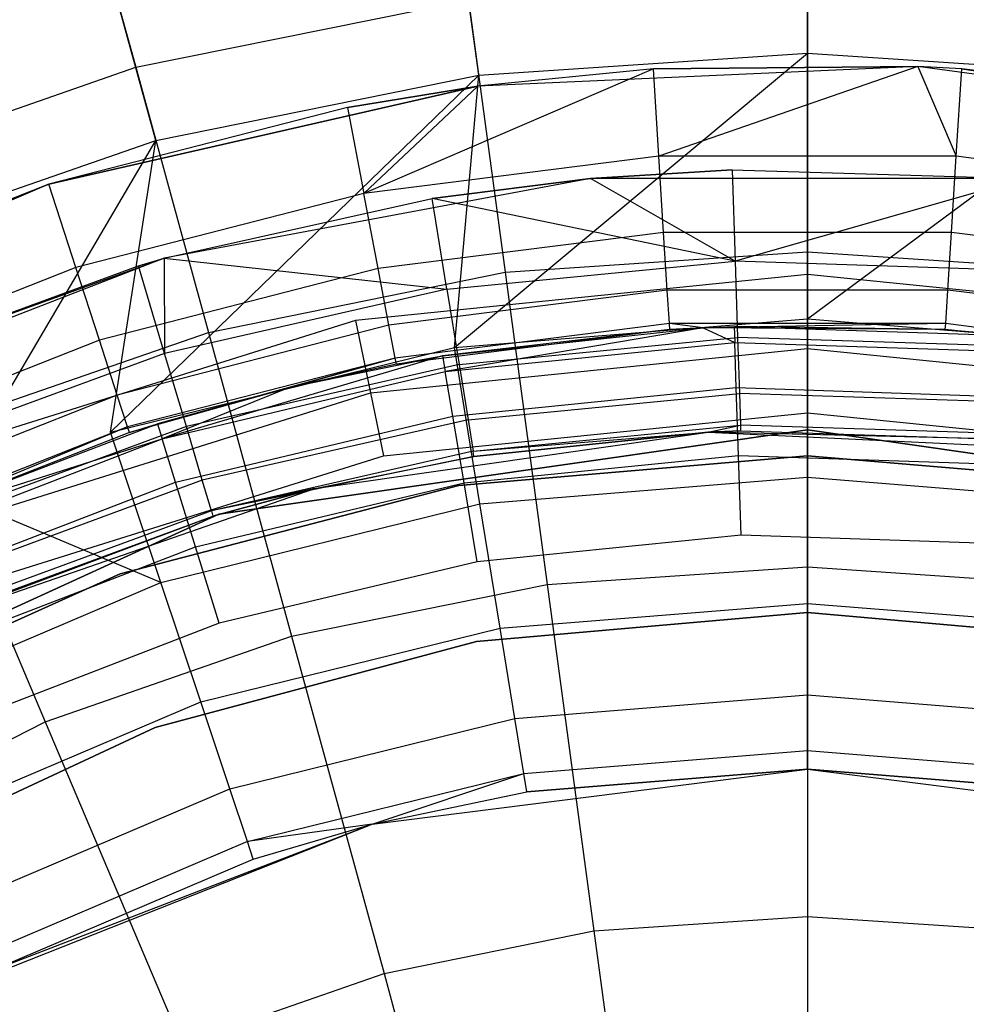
# Model space of a CAD drawing. Extents: x 5.4 to 34.8, y -14.7 to 14.7.
# Tile 156 of 251: x 19.368 to 20.274, y 1.45 to 2.392. Entities that reach past the tile are written whole.
import ezdxf

# ---------------------------------------------------------------- set-up
doc = ezdxf.new("R2010")
doc.units = 0
doc.header["$LTSCALE"] = 2.54
doc.layers.get('0').update_dxf_attribs({"color": 13, "linetype": 'CONTINUOUS'})

# ---------------------------------------------------------------- blocks, each defined once
blk = doc.blocks.new('BOHO_S_PM_7777_STL')
at = {"color": 0}
for p, q in [((20.12193, 2.36059, 18.92736), (20.12193, 2.57705, 18.53365)), ((20.12193, 2.36059, 18.92736), (20.12193, 2.57705, 18.53365)), ((19.42109, 2.5585, 15.27371), (19.47906, 2.34688, 14.94092)), ((19.42109, 2.5585, 15.27371), (19.47906, 2.34688, 14.94092)), ((19.8073, 2.33952, 18.92736), (19.77845, 2.55406, 18.53365)), ((19.8073, 2.33952, 18.92736), (19.77845, 2.55406, 18.53365)), ((19.49828, 2.27671, 18.92736), (19.44109, 2.48549, 18.53365)), ((19.49828, 2.27671, 18.92736), (19.44109, 2.48549, 18.53365)), ((20.12193, 2.43333, 14.94092), (20.12193, 2.1703, 14.64142)), ((20.12193, 2.43333, 14.94092), (20.12193, 2.1703, 14.64142)), ((19.47906, 2.34688, 14.94092), (19.7976, 2.41162, 14.94092)), ((19.47906, 2.34688, 14.94092), (19.7976, 2.41162, 14.94092)), ((19.7976, 2.41162, 14.94092), (19.83266, 2.15093, 14.64142)), ((19.7976, 2.41162, 14.94092), (19.83266, 2.15093, 14.64142)), ((19.7841, 2.07875, 19.29758), (20.12193, 2.36059, 18.92736)), ((19.7841, 2.07875, 19.29758), (20.12193, 2.36059, 18.92736)), ((19.8073, 2.33952, 18.92736), (20.12193, 2.36059, 18.92736)), ((19.8073, 2.33952, 18.92736), (20.12193, 2.36059, 18.92736)), ((20.12193, 2.36059, 18.92736), (20.43657, 2.33952, 18.92736)), ((20.12193, 2.10602, 19.29758), (20.12193, 2.36059, 18.92736)), ((20.12193, 2.10602, 19.29758), (20.12193, 2.36059, 18.92736)), ((20.12193, 2.36059, 18.92736), (20.43657, 2.33952, 18.92736)), ((19.17199, 2.24025, 14.94092), (19.47906, 2.34688, 14.94092)), ((19.17199, 2.24025, 14.94092), (19.47906, 2.34688, 14.94092)), ((19.47906, 2.34688, 14.94092), (19.54855, 2.09318, 14.64142)), ((19.47906, 2.34688, 14.94092), (19.54855, 2.09318, 14.64142)), ((20.22737, 2.34763, 21.65593), (19.80648, 2.32873, 21.65593)), ((20.22737, 2.34763, 21.65593), (19.80648, 2.32873, 21.65593)), ((20.22737, 2.34763, 21.75593), (19.97438, 2.34536, 21.75593)), ((19.97438, 2.34536, 21.75593), (20.22737, 2.34763, 21.65593)), ((20.22737, 2.34763, 21.75593), (19.97438, 2.34536, 21.75593)), ((19.97438, 2.34536, 21.75593), (20.22737, 2.34763, 21.65593)), ((20.22737, 2.34763, 21.75593), (19.97964, 2.26177, 21.77711)), ((20.22737, 2.34763, 21.75593), (19.97964, 2.26177, 21.77711)), ((20.26949, 2.34536, 21.75593), (20.22737, 2.34763, 21.75593)), ((20.22737, 2.34763, 21.75593), (20.26423, 2.26177, 21.77711)), ((20.22737, 2.34763, 21.75593), (20.26423, 2.26177, 21.77711)), ((20.22737, 2.34763, 21.75593), (20.22737, 2.34763, 21.65593)), ((20.22737, 2.34763, 21.75593), (20.22737, 2.34763, 21.65593)), ((20.26949, 2.34536, 21.75593), (20.22737, 2.34763, 21.75593)), ((20.26949, 2.34536, 21.75593), (20.22737, 2.34763, 21.65593)), ((20.26949, 2.34536, 21.75593), (20.22737, 2.34763, 21.65593)), ((20.64486, 2.29108, 21.65593), (20.22737, 2.34763, 21.65593)), ((20.64486, 2.29108, 21.65593), (20.22737, 2.34763, 21.65593)), ((19.45502, 1.99764, 19.29758), (19.8073, 2.33952, 18.92736)), ((19.45502, 1.99764, 19.29758), (19.8073, 2.33952, 18.92736)), ((19.49828, 2.27671, 18.92736), (19.8073, 2.33952, 18.92736)), ((19.49828, 2.27671, 18.92736), (19.8073, 2.33952, 18.92736)), ((19.97438, 2.34536, 21.75593), (19.69728, 2.2261, 21.77711)), ((19.97438, 2.34536, 21.75593), (19.69728, 2.2261, 21.77711)), ((19.7841, 2.07875, 19.29758), (19.8073, 2.33952, 18.92736)), ((19.7841, 2.07875, 19.29758), (19.8073, 2.33952, 18.92736)), ((19.97438, 2.34536, 21.75593), (19.80648, 2.32873, 21.75593)), ((19.97438, 2.34536, 21.75593), (19.80648, 2.32873, 21.75593)), ((19.97438, 2.34536, 21.75593), (19.80648, 2.32873, 21.65593)), ((19.97438, 2.34536, 21.75593), (19.80648, 2.32873, 21.65593)), ((19.97964, 2.26177, 21.77711), (19.97438, 2.34536, 21.75593)), ((19.97964, 2.26177, 21.77711), (19.97438, 2.34536, 21.75593)), ((20.12193, 2.10602, 19.29758), (20.43657, 2.33952, 18.92736)), ((20.12193, 2.10602, 19.29758), (20.43657, 2.33952, 18.92736)), ((20.26423, 2.26177, 21.77711), (20.26949, 2.34536, 21.75593)), ((20.26423, 2.26177, 21.77711), (20.26949, 2.34536, 21.75593)), ((20.56228, 2.30837, 21.75593), (20.26949, 2.34536, 21.75593)), ((20.26949, 2.34536, 21.75593), (20.64486, 2.29108, 21.65593)), ((20.26949, 2.34536, 21.75593), (20.64486, 2.29108, 21.65593)), ((20.56228, 2.30837, 21.75593), (20.26949, 2.34536, 21.75593)), ((19.39574, 2.23498, 21.75593), (19.80648, 2.32873, 21.65593)), ((19.80648, 2.32873, 21.65593), (19.39574, 2.23498, 21.65593)), ((19.39574, 2.23498, 21.75593), (19.80648, 2.32873, 21.65593)), ((19.80648, 2.32873, 21.65593), (19.39574, 2.23498, 21.65593)), ((19.80648, 2.32873, 21.75593), (19.68159, 2.30837, 21.75593)), ((19.68159, 2.30837, 21.75593), (19.80648, 2.32873, 21.65593)), ((19.80648, 2.32873, 21.75593), (19.68159, 2.30837, 21.75593)), ((19.68159, 2.30837, 21.75593), (19.80648, 2.32873, 21.65593)), ((19.69728, 2.2261, 21.77711), (19.80648, 2.32873, 21.75593)), ((19.69728, 2.2261, 21.77711), (19.80648, 2.32873, 21.75593)), ((19.80648, 2.32873, 21.75593), (19.80648, 2.32873, 21.65593)), ((19.80648, 2.32873, 21.75593), (19.80648, 2.32873, 21.65593)), ((19.68159, 2.30837, 21.75593), (19.39574, 2.23498, 21.75593)), ((19.68159, 2.30837, 21.75593), (19.39574, 2.23498, 21.75593)), ((19.68159, 2.30837, 21.75593), (19.69728, 2.2261, 21.77711)), ((19.68159, 2.30837, 21.75593), (19.69728, 2.2261, 21.77711)), ((19.20039, 2.17327, 18.92736), (19.49828, 2.27671, 18.92736)), ((19.20039, 2.17327, 18.92736), (19.49828, 2.27671, 18.92736)), ((19.29977, 1.93891, 19.29758), (19.49828, 2.27671, 18.92736)), ((19.29977, 1.93891, 19.29758), (19.49828, 2.27671, 18.92736)), ((19.45502, 1.99764, 19.29758), (19.49828, 2.27671, 18.92736)), ((19.45502, 1.99764, 19.29758), (19.49828, 2.27671, 18.92736)), ((19.97964, 2.26177, 21.77711), (19.69728, 2.2261, 21.77711)), ((19.97964, 2.26177, 21.77711), (19.69728, 2.2261, 21.77711)), ((19.98423, 2.18881, 21.82314), (19.97964, 2.26177, 21.77711)), ((20.26423, 2.26177, 21.77711), (19.97964, 2.26177, 21.77711)), ((19.98423, 2.18881, 21.82314), (19.97964, 2.26177, 21.77711)), ((20.26423, 2.26177, 21.77711), (19.97964, 2.26177, 21.77711)), ((20.25964, 2.18881, 21.82314), (20.26423, 2.26177, 21.77711)), ((20.25964, 2.18881, 21.82314), (20.26423, 2.26177, 21.77711)), ((20.54659, 2.2261, 21.77711), (20.26423, 2.26177, 21.77711)), ((20.54659, 2.2261, 21.77711), (20.26423, 2.26177, 21.77711)), ((19.91433, 2.2404, 21.67617), (20.04982, 2.24884, 21.67617)), ((20.04982, 2.24884, 21.67617), (19.91433, 2.2404, 21.65593)), ((20.04982, 2.24884, 21.67617), (19.91433, 2.2404, 21.65593)), ((19.91433, 2.2404, 21.67617), (20.04982, 2.24884, 21.67617)), ((20.04982, 2.24884, 21.67617), (20.05262, 2.16129, 21.72064)), ((20.04982, 2.24884, 21.67617), (20.32954, 2.2404, 21.67617)), ((20.04982, 2.24884, 21.67617), (20.05262, 2.16129, 21.72064)), ((20.04982, 2.24884, 21.67617), (20.32954, 2.2404, 21.67617)), ((20.04982, 2.24884, 21.67617), (20.32954, 2.2404, 21.65593)), ((20.04982, 2.24884, 21.67617), (20.32954, 2.2404, 21.65593)), ((19.39574, 2.23498, 21.65593), (19.00834, 2.0694, 21.65593)), ((19.39574, 2.23498, 21.65593), (19.00834, 2.0694, 21.65593)), ((19.39574, 2.23498, 21.75593), (19.12135, 2.12634, 21.75593)), ((19.12135, 2.12634, 21.75593), (19.39574, 2.23498, 21.65593)), ((19.12135, 2.12634, 21.75593), (19.39574, 2.23498, 21.65593)), ((19.39574, 2.23498, 21.75593), (19.12135, 2.12634, 21.75593)), ((19.42163, 2.15533, 21.77711), (19.39574, 2.23498, 21.75593)), ((19.42163, 2.15533, 21.77711), (19.39574, 2.23498, 21.75593)), ((19.39574, 2.23498, 21.75593), (19.39574, 2.23498, 21.65593)), ((19.39574, 2.23498, 21.75593), (19.39574, 2.23498, 21.65593)), ((19.91433, 2.2404, 21.65593), (19.50619, 2.16411, 21.65593)), ((19.91433, 2.2404, 21.65593), (19.50619, 2.16411, 21.65593)), ((19.76283, 2.22116, 21.67617), (19.91433, 2.2404, 21.67617)), ((19.91433, 2.2404, 21.65593), (19.76283, 2.22116, 21.67617)), ((19.91433, 2.2404, 21.65593), (19.76283, 2.22116, 21.67617)), ((19.76283, 2.22116, 21.67617), (19.91433, 2.2404, 21.67617)), ((20.32954, 2.2404, 21.65593), (19.91433, 2.2404, 21.65593)), ((20.05262, 2.16129, 21.72064), (19.91433, 2.2404, 21.67617)), ((20.05262, 2.16129, 21.72064), (19.91433, 2.2404, 21.67617)), ((20.32954, 2.2404, 21.65593), (19.91433, 2.2404, 21.65593)), ((19.91433, 2.2404, 21.65593), (19.91433, 2.2404, 21.67617)), ((19.91433, 2.2404, 21.65593), (19.91433, 2.2404, 21.67617)), ((20.32954, 2.2404, 21.67617), (20.05262, 2.16129, 21.72064)), ((20.32954, 2.2404, 21.67617), (20.05262, 2.16129, 21.72064)), ((19.69728, 2.2261, 21.77711), (19.42163, 2.15533, 21.77711)), ((19.69728, 2.2261, 21.77711), (19.42163, 2.15533, 21.77711)), ((19.71098, 2.15429, 21.82314), (19.69728, 2.2261, 21.77711)), ((19.71098, 2.15429, 21.82314), (19.69728, 2.2261, 21.77711)), ((19.50619, 2.16411, 21.67617), (19.76283, 2.22116, 21.67617)), ((19.50619, 2.16411, 21.65593), (19.76283, 2.22116, 21.67617)), ((19.50619, 2.16411, 21.67617), (19.76283, 2.22116, 21.67617)), ((19.50619, 2.16411, 21.65593), (19.76283, 2.22116, 21.67617)), ((20.05262, 2.16129, 21.72064), (19.76283, 2.22116, 21.67617)), ((19.77681, 2.13468, 21.72064), (19.76283, 2.22116, 21.67617)), ((20.05262, 2.16129, 21.72064), (19.76283, 2.22116, 21.67617)), ((19.77681, 2.13468, 21.72064), (19.76283, 2.22116, 21.67617)), ((19.98423, 2.18881, 21.82314), (19.71098, 2.15429, 21.82314)), ((19.98423, 2.18881, 21.82314), (19.71098, 2.15429, 21.82314)), ((19.9877, 2.13361, 21.88951), (19.98423, 2.18881, 21.82314)), ((20.25964, 2.18881, 21.82314), (19.98423, 2.18881, 21.82314)), ((19.9877, 2.13361, 21.88951), (19.98423, 2.18881, 21.82314)), ((20.25964, 2.18881, 21.82314), (19.98423, 2.18881, 21.82314)), ((20.25617, 2.13361, 21.88951), (20.25964, 2.18881, 21.82314)), ((20.25617, 2.13361, 21.88951), (20.25964, 2.18881, 21.82314)), ((20.53289, 2.15429, 21.82314), (20.25964, 2.18881, 21.82314)), ((20.53289, 2.15429, 21.82314), (20.25964, 2.18881, 21.82314)), ((19.83266, 2.15093, 14.64142), (20.12193, 2.1703, 14.64142)), ((19.83266, 2.15093, 14.64142), (20.12193, 2.1703, 14.64142)), ((20.12193, 2.1703, 14.64142), (20.12193, 1.86862, 14.38088)), ((20.12193, 2.1703, 14.64142), (20.41121, 2.15093, 14.64142)), ((20.12193, 2.1703, 14.64142), (20.12193, 1.86862, 14.38088)), ((20.12193, 2.1703, 14.64142), (20.41121, 2.15093, 14.64142)), ((19.50619, 2.16411, 21.65593), (19.11902, 2.01412, 21.65593)), ((19.50619, 2.16411, 21.65593), (19.11902, 2.01412, 21.65593)), ((19.21117, 2.05743, 21.67617), (19.50619, 2.16411, 21.65593)), ((19.21117, 2.05743, 21.67617), (19.50619, 2.16411, 21.65593)), ((19.48175, 2.157, 21.67617), (19.50619, 2.16411, 21.67617)), ((19.48175, 2.157, 21.67617), (19.50619, 2.16411, 21.67617)), ((19.48175, 2.157, 21.67617), (19.50619, 2.16411, 21.65593)), ((19.48175, 2.157, 21.67617), (19.50619, 2.16411, 21.65593)), ((19.50619, 2.16411, 21.67617), (19.50667, 2.07302, 21.72064)), ((19.50619, 2.16411, 21.67617), (19.50667, 2.07302, 21.72064)), ((19.50619, 2.16411, 21.67617), (19.77681, 2.13468, 21.72064)), ((19.50619, 2.16411, 21.67617), (19.77681, 2.13468, 21.72064)), ((19.50619, 2.16411, 21.67617), (19.50619, 2.16411, 21.65593)), ((19.50619, 2.16411, 21.67617), (19.50619, 2.16411, 21.65593)), ((19.77681, 2.13468, 21.72064), (20.05262, 2.16129, 21.72064)), ((19.77681, 2.13468, 21.72064), (20.05262, 2.16129, 21.72064)), ((20.05262, 2.16129, 21.72064), (20.05497, 2.08823, 21.78628)), ((20.32957, 2.15241, 21.72064), (20.05262, 2.16129, 21.72064)), ((20.32957, 2.15241, 21.72064), (20.05262, 2.16129, 21.72064)), ((20.05262, 2.16129, 21.72064), (20.05497, 2.08823, 21.78628)), ((19.42163, 2.15533, 21.77711), (19.15701, 2.05056, 21.77711)), ((19.42163, 2.15533, 21.77711), (19.15701, 2.05056, 21.77711)), ((19.21117, 2.05743, 21.67617), (19.48175, 2.157, 21.67617)), ((19.21117, 2.05743, 21.67617), (19.48175, 2.157, 21.67617)), ((19.44422, 2.08579, 21.82314), (19.42163, 2.15533, 21.77711)), ((19.44422, 2.08579, 21.82314), (19.42163, 2.15533, 21.77711)), ((19.71098, 2.15429, 21.82314), (19.44422, 2.08579, 21.82314)), ((19.71098, 2.15429, 21.82314), (19.44422, 2.08579, 21.82314)), ((19.50667, 2.07302, 21.72064), (19.48175, 2.157, 21.67617)), ((19.50667, 2.07302, 21.72064), (19.48175, 2.157, 21.67617)), ((19.54855, 2.09318, 14.64142), (19.83266, 2.15093, 14.64142)), ((19.54855, 2.09318, 14.64142), (19.83266, 2.15093, 14.64142)), ((19.72135, 2.09996, 21.88951), (19.71098, 2.15429, 21.82314)), ((19.72135, 2.09996, 21.88951), (19.71098, 2.15429, 21.82314)), ((19.83266, 2.15093, 14.64142), (19.87287, 1.85195, 14.38088)), ((19.83266, 2.15093, 14.64142), (19.87287, 1.85195, 14.38088)), ((20.12193, 2.14857, 21.22941), (19.68943, 2.10459, 21.22941)), ((20.12193, 2.14857, 21.22941), (19.68943, 2.10459, 21.22941)), ((20.55444, 2.10459, 21.22941), (20.12193, 2.14857, 21.22941)), ((20.12193, 2.14857, 21.22941), (20.12193, 2.07786, 21.21649)), ((20.12193, 2.14857, 21.22941), (20.12193, 2.07786, 21.21649)), ((20.55444, 2.10459, 21.22941), (20.12193, 2.14857, 21.22941)), ((19.77681, 2.13468, 21.72064), (19.50667, 2.07302, 21.72064)), ((19.77681, 2.13468, 21.72064), (19.50667, 2.07302, 21.72064)), ((19.9877, 2.13361, 21.88951), (19.72135, 2.09996, 21.88951)), ((19.9877, 2.13361, 21.88951), (19.72135, 2.09996, 21.88951)), ((19.77681, 2.13468, 21.72064), (19.78848, 2.06252, 21.78628)), ((19.77681, 2.13468, 21.72064), (19.78848, 2.06252, 21.78628)), ((19.98971, 2.10158, 21.96973), (19.9877, 2.13361, 21.88951)), ((20.25617, 2.13361, 21.88951), (19.9877, 2.13361, 21.88951)), ((19.98971, 2.10158, 21.96973), (19.9877, 2.13361, 21.88951)), ((20.25617, 2.13361, 21.88951), (19.9877, 2.13361, 21.88951)), ((20.25415, 2.10158, 21.96973), (20.25617, 2.13361, 21.88951)), ((20.25415, 2.10158, 21.96973), (20.25617, 2.13361, 21.88951)), ((20.52252, 2.09996, 21.88951), (20.25617, 2.13361, 21.88951)), ((20.52252, 2.09996, 21.88951), (20.25617, 2.13361, 21.88951)), ((19.68943, 2.10459, 21.22941), (19.27463, 1.97445, 21.22941)), ((19.68943, 2.10459, 21.22941), (19.27463, 1.97445, 21.22941)), ((19.68943, 2.10459, 21.22941), (19.70366, 2.03533, 21.21649)), ((19.68943, 2.10459, 21.22941), (19.70366, 2.03533, 21.21649)), ((19.7841, 2.07875, 19.29758), (20.12193, 2.10602, 19.29758)), ((19.7841, 2.07875, 19.29758), (20.12193, 2.10602, 19.29758)), ((20.12193, 2.10602, 19.29758), (20.45976, 2.07875, 19.29758)), ((20.12193, 1.95442, 19.52549), (20.12193, 2.10602, 19.29758)), ((20.12193, 1.95442, 19.52549), (20.12193, 2.10602, 19.29758)), ((20.12193, 2.10602, 19.29758), (20.45976, 2.07875, 19.29758)), ((19.27467, 1.99808, 14.64142), (19.54855, 2.09318, 14.64142)), ((19.27467, 1.99808, 14.64142), (19.54855, 2.09318, 14.64142)), ((19.72135, 2.09996, 21.88951), (19.46131, 2.03319, 21.88951)), ((19.72135, 2.09996, 21.88951), (19.46131, 2.03319, 21.88951)), ((19.54855, 2.09318, 14.64142), (19.62825, 1.80223, 14.38088)), ((19.54855, 2.09318, 14.64142), (19.62825, 1.80223, 14.38088)), ((19.72736, 2.06844, 21.96973), (19.72135, 2.09996, 21.88951)), ((19.72736, 2.06844, 21.96973), (19.72135, 2.09996, 21.88951)), ((19.98971, 2.10158, 21.96973), (19.72736, 2.06844, 21.96973)), ((19.98971, 2.10158, 21.96973), (19.72736, 2.06844, 21.96973)), ((19.99007, 2.09586, 22.05593), (19.72843, 2.0628, 22.05593)), ((19.99007, 2.09586, 22.05593), (19.72843, 2.0628, 22.05593)), ((19.77264, 2.07075, 26.05593), (20.02201, 2.09762, 26.05593)), ((19.77264, 2.07075, 26.05593), (20.02201, 2.09762, 26.05593)), ((19.99007, 2.09586, 22.05593), (19.77264, 2.07075, 26.05593)), ((19.99007, 2.09586, 22.05593), (19.77264, 2.07075, 26.05593)), ((20.02201, 2.09762, 26.05593), (19.77517, 2.05574, 26.13246)), ((20.02201, 2.09762, 26.05593), (19.77517, 2.05574, 26.13246)), ((19.99007, 2.09586, 22.05593), (19.98971, 2.10158, 21.96973)), ((19.99007, 2.09586, 22.05593), (19.98971, 2.10158, 21.96973)), ((20.02201, 2.09762, 22.05593), (19.98971, 2.10158, 21.96973)), ((20.25415, 2.10158, 21.96973), (19.98971, 2.10158, 21.96973)), ((20.02201, 2.09762, 22.05593), (19.98971, 2.10158, 21.96973)), ((20.25415, 2.10158, 21.96973), (19.98971, 2.10158, 21.96973)), ((20.02201, 2.09762, 22.05593), (19.99007, 2.09586, 22.05593)), ((19.99007, 2.09586, 22.05593), (20.02201, 2.09762, 26.05593)), ((19.99007, 2.09586, 22.05593), (20.02201, 2.09762, 26.05593)), ((20.02201, 2.09762, 22.05593), (19.99007, 2.09586, 22.05593)), ((20.25415, 2.10158, 21.96973), (20.02201, 2.09762, 22.05593)), ((20.25415, 2.10158, 21.96973), (20.02201, 2.09762, 22.05593)), ((20.02201, 2.09762, 22.05593), (20.05176, 2.09883, 26.05593)), ((20.02201, 2.09762, 22.05593), (20.05176, 2.09883, 26.05593)), ((20.02201, 2.09762, 26.05593), (20.05176, 2.09883, 26.05593)), ((20.02201, 2.09762, 26.05593), (20.05176, 2.09883, 26.05593)), ((20.25379, 2.09586, 22.05593), (20.02201, 2.09762, 22.05593)), ((20.02201, 2.09762, 22.05593), (20.02201, 2.09762, 26.05593)), ((20.02201, 2.09762, 22.05593), (20.02201, 2.09762, 26.05593)), ((20.25379, 2.09586, 22.05593), (20.02201, 2.09762, 22.05593)), ((20.02201, 2.09762, 26.05593), (20.05227, 2.08361, 26.13246)), ((20.02201, 2.09762, 26.05593), (20.05227, 2.08361, 26.13246)), ((20.25379, 2.09586, 22.05593), (20.05176, 2.09883, 26.05593)), ((20.05176, 2.09883, 26.05593), (20.33214, 2.08945, 26.05593)), ((20.25379, 2.09586, 22.05593), (20.05176, 2.09883, 26.05593)), ((20.05176, 2.09883, 26.05593), (20.33214, 2.08945, 26.05593)), ((20.05176, 2.09883, 26.05593), (20.05227, 2.08361, 26.13246)), ((20.05176, 2.09883, 26.05593), (20.05227, 2.08361, 26.13246)), ((20.25379, 2.09586, 22.05593), (20.25415, 2.10158, 21.96973)), ((20.25379, 2.09586, 22.05593), (20.25415, 2.10158, 21.96973)), ((20.42079, 2.07862, 22.05593), (20.25379, 2.09586, 22.05593)), ((20.25379, 2.09586, 22.05593), (20.33214, 2.08945, 26.05593)), ((20.25379, 2.09586, 22.05593), (20.33214, 2.08945, 26.05593)), ((20.42079, 2.07862, 22.05593), (20.25379, 2.09586, 22.05593)), ((20.51651, 2.06844, 21.96973), (20.25379, 2.09586, 22.05593)), ((20.51651, 2.06844, 21.96973), (20.25379, 2.09586, 22.05593)), ((20.51651, 2.06844, 21.96973), (20.25415, 2.10158, 21.96973)), ((20.51651, 2.06844, 21.96973), (20.25415, 2.10158, 21.96973)), ((19.44422, 2.08579, 21.82314), (19.18814, 1.98441, 21.82314)), ((19.44422, 2.08579, 21.82314), (19.18814, 1.98441, 21.82314)), ((19.46131, 2.03319, 21.88951), (19.44422, 2.08579, 21.82314)), ((19.46131, 2.03319, 21.88951), (19.44422, 2.08579, 21.82314)), ((19.77517, 2.05574, 26.13246), (20.05227, 2.08361, 26.13246)), ((19.77517, 2.05574, 26.13246), (20.05227, 2.08361, 26.13246)), ((19.78848, 2.06252, 21.78628), (20.05497, 2.08823, 21.78628)), ((19.78848, 2.06252, 21.78628), (20.05497, 2.08823, 21.78628)), ((20.05227, 2.08361, 26.13246), (20.33061, 2.07431, 26.13246)), ((20.05372, 2.04028, 26.19735), (20.05227, 2.08361, 26.13246)), ((20.05227, 2.08361, 26.13246), (20.33061, 2.07431, 26.13246)), ((20.05372, 2.04028, 26.19735), (20.05227, 2.08361, 26.13246)), ((20.05497, 2.08823, 21.78628), (20.05669, 2.03465, 21.86861)), ((20.32255, 2.07965, 21.78628), (20.05497, 2.08823, 21.78628)), ((20.32255, 2.07965, 21.78628), (20.05497, 2.08823, 21.78628)), ((20.05497, 2.08823, 21.78628), (20.05669, 2.03465, 21.86861)), ((19.45502, 1.99764, 19.29758), (19.7841, 2.07875, 19.29758)), ((19.45502, 1.99764, 19.29758), (19.7841, 2.07875, 19.29758)), ((19.70366, 2.03533, 21.21649), (20.12193, 2.07786, 21.21649)), ((19.70366, 2.03533, 21.21649), (20.12193, 2.07786, 21.21649)), ((19.80842, 1.92911, 19.52549), (19.7841, 2.07875, 19.29758)), ((19.80842, 1.92911, 19.52549), (19.7841, 2.07875, 19.29758)), ((20.12193, 2.07786, 21.21649), (20.12193, 2.01628, 21.17941)), ((20.12193, 2.07786, 21.21649), (20.12193, 2.01628, 21.17941)), ((20.12193, 2.07786, 21.21649), (20.5402, 2.03533, 21.21649)), ((20.12193, 2.07786, 21.21649), (20.5402, 2.03533, 21.21649)), ((19.50667, 2.07302, 21.72064), (19.24663, 1.97732, 21.72064)), ((19.50667, 2.07302, 21.72064), (19.24663, 1.97732, 21.72064)), ((19.72736, 2.06844, 21.96973), (19.47123, 2.00267, 21.96973)), ((19.72736, 2.06844, 21.96973), (19.47123, 2.00267, 21.96973)), ((19.72736, 2.06844, 21.96973), (19.473, 1.99722, 22.05593)), ((19.72736, 2.06844, 21.96973), (19.473, 1.99722, 22.05593)), ((19.77264, 2.07075, 26.05593), (19.50426, 1.99117, 26.13246)), ((19.77264, 2.07075, 26.05593), (19.50426, 1.99117, 26.13246)), ((19.52747, 2.00294, 21.78628), (19.50667, 2.07302, 21.72064)), ((19.52747, 2.00294, 21.78628), (19.50667, 2.07302, 21.72064)), ((19.62684, 2.0408, 26.05593), (19.77264, 2.07075, 26.05593)), ((19.62684, 2.0408, 26.05593), (19.77264, 2.07075, 26.05593)), ((19.72736, 2.06844, 21.96973), (19.62684, 2.0408, 22.05593)), ((19.72736, 2.06844, 21.96973), (19.62684, 2.0408, 22.05593)), ((19.72843, 2.0628, 22.05593), (19.72736, 2.06844, 21.96973)), ((19.72843, 2.0628, 22.05593), (19.72736, 2.06844, 21.96973)), ((19.72843, 2.0628, 22.05593), (19.77264, 2.07075, 26.05593)), ((19.72843, 2.0628, 22.05593), (19.77264, 2.07075, 26.05593)), ((19.77264, 2.07075, 26.05593), (19.77517, 2.05574, 26.13246)), ((19.77264, 2.07075, 26.05593), (19.77517, 2.05574, 26.13246)), ((19.50426, 1.99117, 26.13246), (19.77517, 2.05574, 26.13246)), ((19.50426, 1.99117, 26.13246), (19.77517, 2.05574, 26.13246)), ((19.78848, 2.06252, 21.78628), (19.52747, 2.00294, 21.78628)), ((19.78848, 2.06252, 21.78628), (19.52747, 2.00294, 21.78628)), ((19.72843, 2.0628, 22.05593), (19.62684, 2.0408, 26.05593)), ((19.72843, 2.0628, 22.05593), (19.62684, 2.0408, 26.05593)), ((19.72843, 2.0628, 22.05593), (19.62684, 2.0408, 22.05593)), ((19.72843, 2.0628, 22.05593), (19.62684, 2.0408, 22.05593)), ((19.78239, 2.01298, 26.19735), (19.77517, 2.05574, 26.13246)), ((19.78239, 2.01298, 26.19735), (19.77517, 2.05574, 26.13246)), ((19.78848, 2.06252, 21.78628), (19.79704, 2.0096, 21.86861)), ((19.78848, 2.06252, 21.78628), (19.79704, 2.0096, 21.86861)), ((19.62684, 2.0408, 22.05593), (19.473, 1.99722, 22.05593)), ((19.62684, 2.0408, 22.05593), (19.473, 1.99722, 22.05593)), ((19.62684, 2.0408, 22.05593), (19.49975, 2.00572, 26.05593)), ((19.49975, 2.00572, 26.05593), (19.62684, 2.0408, 26.05593)), ((19.62684, 2.0408, 22.05593), (19.49975, 2.00572, 26.05593)), ((19.49975, 2.00572, 26.05593), (19.62684, 2.0408, 26.05593)), ((19.62684, 2.0408, 26.05593), (19.50426, 1.99117, 26.13246)), ((19.62684, 2.0408, 26.05593), (19.50426, 1.99117, 26.13246)), ((19.62684, 2.0408, 22.05593), (19.62684, 2.0408, 26.05593)), ((19.62684, 2.0408, 22.05593), (19.62684, 2.0408, 26.05593)), ((19.78239, 2.01298, 26.19735), (20.05372, 2.04028, 26.19735)), ((19.78239, 2.01298, 26.19735), (20.05372, 2.04028, 26.19735)), ((20.05372, 2.04028, 26.19735), (20.32627, 2.03117, 26.19735)), ((20.05589, 1.97543, 26.2407), (20.05372, 2.04028, 26.19735)), ((20.05372, 2.04028, 26.19735), (20.32627, 2.03117, 26.19735)), ((20.05589, 1.97543, 26.2407), (20.05372, 2.04028, 26.19735)), ((19.46131, 2.03319, 21.88951), (19.21169, 1.93436, 21.88951)), ((19.46131, 2.03319, 21.88951), (19.21169, 1.93436, 21.88951)), ((19.30252, 1.90947, 21.21649), (19.70366, 2.03533, 21.21649)), ((19.30252, 1.90947, 21.21649), (19.70366, 2.03533, 21.21649)), ((19.47123, 2.00267, 21.96973), (19.46131, 2.03319, 21.88951)), ((19.47123, 2.00267, 21.96973), (19.46131, 2.03319, 21.88951)), ((19.70366, 2.03533, 21.21649), (19.71606, 1.97501, 21.17941)), ((19.70366, 2.03533, 21.21649), (19.71606, 1.97501, 21.17941)), ((19.79704, 2.0096, 21.86861), (20.05669, 2.03465, 21.86861)), ((19.79704, 2.0096, 21.86861), (20.05669, 2.03465, 21.86861)), ((20.05669, 2.03465, 21.86861), (20.05766, 2.0042, 21.96201)), ((20.31741, 2.02629, 21.86861), (20.05669, 2.03465, 21.86861)), ((20.31741, 2.02629, 21.86861), (20.05669, 2.03465, 21.86861)), ((20.05669, 2.03465, 21.86861), (20.05766, 2.0042, 21.96201)), ((19.51711, 1.94977, 26.19735), (19.78239, 2.01298, 26.19735)), ((19.51711, 1.94977, 26.19735), (19.78239, 2.01298, 26.19735)), ((19.79704, 2.0096, 21.86861), (19.54272, 1.95155, 21.86861)), ((19.79704, 2.0096, 21.86861), (19.54272, 1.95155, 21.86861)), ((19.71606, 1.97501, 21.17941), (20.12193, 2.01628, 21.17941)), ((19.71606, 1.97501, 21.17941), (20.12193, 2.01628, 21.17941)), ((19.79318, 1.949, 26.2407), (19.78239, 2.01298, 26.19735)), ((19.79318, 1.949, 26.2407), (19.78239, 2.01298, 26.19735)), ((19.79704, 2.0096, 21.86861), (19.8019, 1.97953, 21.96201)), ((19.79704, 2.0096, 21.86861), (19.8019, 1.97953, 21.96201)), ((20.12193, 2.01628, 21.17941), (20.52781, 1.97501, 21.17941)), ((20.12193, 2.01628, 21.17941), (20.52781, 1.97501, 21.17941)), ((19.47123, 2.00267, 21.96973), (19.22536, 1.90533, 21.96973)), ((19.47123, 2.00267, 21.96973), (19.22536, 1.90533, 21.96973)), ((19.24956, 1.91023, 26.05593), (19.49975, 2.00572, 26.05593)), ((19.24956, 1.91023, 26.05593), (19.49975, 2.00572, 26.05593)), ((19.47123, 2.00267, 21.96973), (19.24956, 1.91023, 22.05593)), ((19.47123, 2.00267, 21.96973), (19.24956, 1.91023, 22.05593)), ((19.52747, 2.00294, 21.78628), (19.27622, 1.91048, 21.78628)), ((19.52747, 2.00294, 21.78628), (19.27622, 1.91048, 21.78628)), ((19.473, 1.99722, 22.05593), (19.47123, 2.00267, 21.96973)), ((19.473, 1.99722, 22.05593), (19.47123, 2.00267, 21.96973)), ((19.473, 1.99722, 22.05593), (19.49975, 2.00572, 26.05593)), ((19.473, 1.99722, 22.05593), (19.49975, 2.00572, 26.05593)), ((19.49975, 2.00572, 26.05593), (19.50426, 1.99117, 26.13246)), ((19.49975, 2.00572, 26.05593), (19.50426, 1.99117, 26.13246)), ((19.54272, 1.95155, 21.86861), (19.52747, 2.00294, 21.78628)), ((19.54272, 1.95155, 21.86861), (19.52747, 2.00294, 21.78628)), ((19.55847, 1.91899, 21.42627), (20.12193, 2, 21.42627)), ((20.12193, 2, 21.17941), (19.55847, 1.91899, 21.17941)), ((19.55847, 1.91899, 21.42627), (20.12193, 2, 21.42627)), ((20.12193, 2, 21.17941), (19.55847, 1.91899, 21.17941)), ((19.8019, 1.97953, 21.96201), (20.05766, 2.0042, 21.96201)), ((19.8019, 1.97953, 21.96201), (20.05766, 2.0042, 21.96201)), ((20.02677, 1.99773, 22.06011), (20.05766, 2.0042, 21.96201)), ((20.02677, 1.99773, 22.06011), (20.05766, 2.0042, 21.96201)), ((20.02677, 1.99773, 22.06011), (20.05783, 1.99897, 22.06011)), ((20.05783, 1.99897, 22.06011), (20.02677, 1.99773, 26.15593)), ((20.05783, 1.99897, 22.06011), (20.02677, 1.99773, 26.15593)), ((20.02677, 1.99773, 22.06011), (20.05783, 1.99897, 22.06011)), ((20.05766, 2.0042, 21.96201), (20.05783, 1.99897, 22.06011)), ((20.31448, 1.99597, 21.96201), (20.05766, 2.0042, 21.96201)), ((20.31448, 1.99597, 21.96201), (20.05766, 2.0042, 21.96201)), ((20.05766, 2.0042, 21.96201), (20.05783, 1.99897, 22.06011)), ((20.05783, 1.99897, 22.06011), (20.31398, 1.99076, 22.06011)), ((20.05783, 1.99897, 22.06011), (20.31398, 1.99076, 22.06011)), ((20.12193, 2, 21.42627), (20.6854, 1.91899, 21.42627)), ((20.6854, 1.91899, 21.17941), (20.12193, 2, 21.17941)), ((20.12193, 2, 21.42627), (20.6854, 1.91899, 21.42627)), ((20.12193, 2, 21.42627), (20.12193, 2, 21.17941)), ((20.6854, 1.91899, 21.17941), (20.12193, 2, 21.17941)), ((20.12193, 2, 21.42627), (20.12193, 2, 21.17941)), ((19.24438, 1.89108, 26.13246), (19.50426, 1.99117, 26.13246)), ((19.24438, 1.89108, 26.13246), (19.50426, 1.99117, 26.13246)), ((19.473, 1.99722, 22.05593), (19.24956, 1.91023, 26.05593)), ((19.473, 1.99722, 22.05593), (19.24956, 1.91023, 26.05593)), ((19.473, 1.99722, 22.05593), (19.24956, 1.91023, 22.05593)), ((19.473, 1.99722, 22.05593), (19.24956, 1.91023, 22.05593)), ((19.24956, 1.91023, 26.05593), (19.50426, 1.99117, 26.13246)), ((19.24956, 1.91023, 26.05593), (19.50426, 1.99117, 26.13246)), ((19.27467, 1.99808, 14.64142), (19.39244, 1.72035, 14.38088)), ((19.27467, 1.99808, 14.64142), (19.39244, 1.72035, 14.38088)), ((19.50303, 1.85384, 19.52549), (19.45502, 1.99764, 19.29758)), ((19.50303, 1.85384, 19.52549), (19.45502, 1.99764, 19.29758)), ((19.51711, 1.94977, 26.19735), (19.50426, 1.99117, 26.13246)), ((19.51711, 1.94977, 26.19735), (19.50426, 1.99117, 26.13246)), ((19.65042, 1.94362, 26.15593), (20.02677, 1.99773, 26.15593)), ((19.65042, 1.94362, 26.15593), (20.02677, 1.99773, 26.15593)), ((19.8019, 1.97953, 21.96201), (20.02677, 1.99773, 22.06011)), ((19.8019, 1.97953, 21.96201), (20.02677, 1.99773, 22.06011)), ((20.02677, 1.99773, 26.15593), (19.80273, 1.97436, 22.06011)), ((19.80273, 1.97436, 22.06011), (20.02677, 1.99773, 22.06011)), ((20.02677, 1.99773, 26.15593), (19.80273, 1.97436, 22.06011)), ((19.80273, 1.97436, 22.06011), (20.02677, 1.99773, 22.06011)), ((20.02677, 1.99773, 26.15593), (20.40656, 1.97964, 26.15593)), ((20.02677, 1.99773, 26.15593), (20.02677, 1.99773, 22.06011)), ((20.31398, 1.99076, 22.06011), (20.02677, 1.99773, 26.15593)), ((20.31398, 1.99076, 22.06011), (20.02677, 1.99773, 26.15593)), ((20.02677, 1.99773, 26.15593), (20.40656, 1.97964, 26.15593)), ((20.02677, 1.99773, 26.15593), (20.02677, 1.99773, 22.06011)), ((19.8019, 1.97953, 21.96201), (19.55139, 1.92235, 21.96201)), ((19.8019, 1.97953, 21.96201), (19.55139, 1.92235, 21.96201)), ((19.80273, 1.97436, 22.06011), (19.8019, 1.97953, 21.96201)), ((19.80273, 1.97436, 22.06011), (19.8019, 1.97953, 21.96201)), ((19.3268, 1.85288, 21.17941), (19.71606, 1.97501, 21.17941)), ((19.3268, 1.85288, 21.17941), (19.71606, 1.97501, 21.17941)), ((19.80273, 1.97436, 22.06011), (19.55139, 1.92235, 21.96201)), ((19.80273, 1.97436, 22.06011), (19.55139, 1.92235, 21.96201)), ((19.65042, 1.94362, 26.15593), (19.80273, 1.97436, 22.06011)), ((19.65042, 1.94362, 26.15593), (19.80273, 1.97436, 22.06011)), ((19.65042, 1.94362, 22.06011), (19.80273, 1.97436, 22.06011)), ((19.65042, 1.94362, 22.06011), (19.80273, 1.97436, 22.06011)), ((20.12193, 1.975, 22.49016), (19.78816, 1.94659, 22.49016)), ((19.78816, 1.94659, 20.29016), (20.12193, 1.975, 20.29016)), ((20.12193, 1.975, 22.49016), (19.78816, 1.94659, 22.49016)), ((19.78816, 1.94659, 20.29016), (20.12193, 1.975, 20.29016)), ((19.79318, 1.949, 26.2407), (20.05589, 1.97543, 26.2407)), ((19.79318, 1.949, 26.2407), (20.05589, 1.97543, 26.2407)), ((20.05589, 1.97543, 26.2407), (20.31978, 1.96661, 26.2407)), ((20.05845, 1.89894, 26.25593), (20.05589, 1.97543, 26.2407)), ((20.05589, 1.97543, 26.2407), (20.31978, 1.96661, 26.2407)), ((20.05845, 1.89894, 26.25593), (20.05589, 1.97543, 26.2407)), ((20.45571, 1.94659, 22.49016), (20.12193, 1.975, 22.49016)), ((20.12193, 1.975, 20.29016), (20.45571, 1.94659, 20.29016)), ((20.12193, 1.975, 22.49016), (20.12193, 1.975, 20.29016)), ((20.45571, 1.94659, 22.49016), (20.12193, 1.975, 22.49016)), ((20.12193, 1.975, 20.29016), (20.45571, 1.94659, 20.29016)), ((20.12193, 1.975, 22.49016), (20.12193, 1.975, 20.29016)), ((19.54272, 1.95155, 21.86861), (19.29792, 1.86146, 21.86861)), ((19.54272, 1.95155, 21.86861), (19.29792, 1.86146, 21.86861)), ((19.55139, 1.92235, 21.96201), (19.54272, 1.95155, 21.86861)), ((19.55139, 1.92235, 21.96201), (19.54272, 1.95155, 21.86861)), ((19.80842, 1.92911, 19.52549), (20.12193, 1.95442, 19.52549)), ((19.80842, 1.92911, 19.52549), (20.12193, 1.95442, 19.52549)), ((20.12193, 1.95442, 19.52549), (20.43544, 1.92911, 19.52549)), ((20.12193, 1.83375, 19.77119), (20.12193, 1.95442, 19.52549)), ((20.12193, 1.83375, 19.77119), (20.12193, 1.95442, 19.52549)), ((20.12193, 1.95442, 19.52549), (20.43544, 1.92911, 19.52549)), ((19.26263, 1.85175, 26.19735), (19.51711, 1.94977, 26.19735)), ((19.26263, 1.85175, 26.19735), (19.51711, 1.94977, 26.19735)), ((19.2911, 1.81926, 26.15593), (19.65042, 1.94362, 26.15593)), ((19.2911, 1.81926, 26.15593), (19.65042, 1.94362, 26.15593)), ((19.78816, 1.94659, 22.49016), (19.46398, 1.86218, 22.49016)), ((19.46398, 1.86218, 20.29016), (19.78816, 1.94659, 20.29016)), ((19.78816, 1.94659, 22.49016), (19.46398, 1.86218, 22.49016)), ((19.46398, 1.86218, 20.29016), (19.78816, 1.94659, 20.29016)), ((19.53633, 1.8878, 26.2407), (19.51711, 1.94977, 26.19735)), ((19.53633, 1.8878, 26.2407), (19.51711, 1.94977, 26.19735)), ((19.53633, 1.8878, 26.2407), (19.79318, 1.949, 26.2407)), ((19.53633, 1.8878, 26.2407), (19.79318, 1.949, 26.2407)), ((19.65042, 1.94362, 22.06011), (19.55139, 1.92235, 21.96201)), ((19.65042, 1.94362, 22.06011), (19.55139, 1.92235, 21.96201)), ((19.65042, 1.94362, 26.15593), (19.55288, 1.91734, 22.06011)), ((19.55288, 1.91734, 22.06011), (19.65042, 1.94362, 22.06011)), ((19.65042, 1.94362, 26.15593), (19.55288, 1.91734, 22.06011)), ((19.55288, 1.91734, 22.06011), (19.65042, 1.94362, 22.06011)), ((19.65042, 1.94362, 26.15593), (19.65042, 1.94362, 22.06011)), ((19.65042, 1.94362, 26.15593), (19.65042, 1.94362, 22.06011)), ((19.78816, 1.94659, 22.49016), (19.78816, 1.94659, 20.29016)), ((19.78816, 1.94659, 22.49016), (19.78816, 1.94659, 20.29016)), ((19.80591, 1.87353, 26.25593), (19.79318, 1.949, 26.2407)), ((19.80591, 1.87353, 26.25593), (19.79318, 1.949, 26.2407)), ((19.50303, 1.85384, 19.52549), (19.29977, 1.93891, 19.29758)), ((19.50303, 1.85384, 19.52549), (19.29977, 1.93891, 19.29758)), ((19.50303, 1.85384, 19.52549), (19.80842, 1.92911, 19.52549)), ((19.50303, 1.85384, 19.52549), (19.80842, 1.92911, 19.52549)), ((19.82778, 1.81, 19.77119), (19.80842, 1.92911, 19.52549)), ((19.82778, 1.81, 19.77119), (19.80842, 1.92911, 19.52549)), ((19.04065, 1.68251, 21.42627), (19.55847, 1.91899, 21.42627)), ((19.55847, 1.91899, 21.17941), (19.04065, 1.68251, 21.17941)), ((19.04065, 1.68251, 21.42627), (19.55847, 1.91899, 21.42627)), ((19.55847, 1.91899, 21.17941), (19.04065, 1.68251, 21.17941)), ((19.2911, 1.81926, 26.15593), (19.55288, 1.91734, 22.06011)), ((19.2911, 1.81926, 26.15593), (19.55288, 1.91734, 22.06011)), ((19.55139, 1.92235, 21.96201), (19.31025, 1.83361, 21.96201)), ((19.55139, 1.92235, 21.96201), (19.31025, 1.83361, 21.96201)), ((19.31237, 1.82883, 22.06011), (19.55288, 1.91734, 22.06011)), ((19.31237, 1.82883, 22.06011), (19.55288, 1.91734, 22.06011)), ((19.55139, 1.92235, 21.96201), (19.55288, 1.91734, 22.06011)), ((19.55139, 1.92235, 21.96201), (19.55288, 1.91734, 22.06011)), ((19.55847, 1.91899, 21.42627), (19.55847, 1.91899, 21.17941)), ((19.55847, 1.91899, 21.42627), (19.55847, 1.91899, 21.17941)), ((20.05845, 1.89894, 26.25593), (19.80591, 1.87353, 26.25593)), ((20.05845, 1.89894, 26.25593), (19.80591, 1.87353, 26.25593)), ((20.31212, 1.89046, 26.25593), (20.05845, 1.89894, 26.25593)), ((20.31212, 1.89046, 26.25593), (20.05845, 1.89894, 26.25593)), ((19.28994, 1.7929, 26.2407), (19.53633, 1.8878, 26.2407)), ((19.28994, 1.7929, 26.2407), (19.53633, 1.8878, 26.2407)), ((19.55901, 1.81469, 26.25593), (19.53633, 1.8878, 26.2407)), ((19.55901, 1.81469, 26.25593), (19.53633, 1.8878, 26.2407)), ((19.80591, 1.87353, 26.25593), (19.55901, 1.81469, 26.25593)), ((19.80591, 1.87353, 26.25593), (19.55901, 1.81469, 26.25593)), ((19.87287, 1.85195, 14.38088), (20.12193, 1.86862, 14.38088)), ((19.87287, 1.85195, 14.38088), (20.12193, 1.86862, 14.38088)), ((20.12193, 1.86862, 14.38088), (20.12193, 1.53403, 14.16423)), ((20.12193, 1.86862, 14.38088), (20.371, 1.85195, 14.38088)), ((20.12193, 1.86862, 14.38088), (20.12193, 1.53403, 14.16423)), ((20.12193, 1.86862, 14.38088), (20.371, 1.85195, 14.38088)), ((19.46398, 1.86218, 22.49016), (19.15874, 1.7242, 22.49016)), ((19.15874, 1.7242, 20.29016), (19.46398, 1.86218, 20.29016)), ((19.46398, 1.86218, 22.49016), (19.15874, 1.7242, 22.49016)), ((19.15874, 1.7242, 20.29016), (19.46398, 1.86218, 20.29016)), ((19.46398, 1.86218, 22.49016), (19.46398, 1.86218, 20.29016)), ((19.46398, 1.86218, 22.49016), (19.46398, 1.86218, 20.29016)), ((19.21367, 1.73055, 19.52549), (19.50303, 1.85384, 19.52549)), ((19.21367, 1.73055, 19.52549), (19.50303, 1.85384, 19.52549)), ((19.54124, 1.73937, 19.77119), (19.50303, 1.85384, 19.52549)), ((19.54124, 1.73937, 19.77119), (19.50303, 1.85384, 19.52549)), ((19.62825, 1.80223, 14.38088), (19.87287, 1.85195, 14.38088)), ((19.62825, 1.80223, 14.38088), (19.87287, 1.85195, 14.38088)), ((19.87287, 1.85195, 14.38088), (19.91747, 1.52034, 14.16423)), ((19.87287, 1.85195, 14.38088), (19.91747, 1.52034, 14.16423)), ((19.82778, 1.81, 19.77119), (20.12193, 1.83375, 19.77119)), ((19.82778, 1.81, 19.77119), (20.12193, 1.83375, 19.77119)), ((20.12193, 1.83375, 19.77119), (20.41609, 1.81, 19.77119)), ((20.12193, 1.74606, 20.03049), (20.12193, 1.83375, 19.77119)), ((20.12193, 1.74606, 20.03049), (20.12193, 1.83375, 19.77119)), ((20.12193, 1.83375, 19.77119), (20.41609, 1.81, 19.77119)), ((19.80503, 1.79727, 22.49016), (20.12193, 1.825, 22.49016)), ((20.12193, 1.825, 20.29016), (19.80503, 1.79727, 20.29016)), ((20.12193, 1.825, 20.29016), (19.80503, 1.79727, 20.29016)), ((19.80503, 1.79727, 22.49016), (20.12193, 1.825, 22.49016)), ((20.12193, 1.825, 22.49016), (20.43884, 1.79727, 22.49016)), ((20.43884, 1.79727, 20.29016), (20.12193, 1.825, 20.29016)), ((20.12193, 1.825, 22.49016), (20.12193, 1.825, 20.29016)), ((20.43884, 1.79727, 20.29016), (20.12193, 1.825, 20.29016)), ((20.12193, 1.825, 22.49016), (20.43884, 1.79727, 22.49016)), ((20.12193, 1.825, 22.49016), (20.12193, 1.825, 20.29016)), ((19.55901, 1.81469, 26.25593), (19.32216, 1.72347, 26.25593)), ((19.55901, 1.81469, 26.25593), (19.32216, 1.72347, 26.25593)), ((19.54124, 1.73937, 19.77119), (19.82778, 1.81, 19.77119)), ((19.54124, 1.73937, 19.77119), (19.82778, 1.81, 19.77119)), ((19.84185, 1.72345, 20.03049), (19.82778, 1.81, 19.77119)), ((19.84185, 1.72345, 20.03049), (19.82778, 1.81, 19.77119)), ((19.39244, 1.72035, 14.38088), (19.62825, 1.80223, 14.38088)), ((19.39244, 1.72035, 14.38088), (19.62825, 1.80223, 14.38088)), ((19.62825, 1.80223, 14.38088), (19.71665, 1.47952, 14.16423)), ((19.62825, 1.80223, 14.38088), (19.71665, 1.47952, 14.16423)), ((19.49775, 1.71494, 22.49016), (19.80503, 1.79727, 22.49016)), ((19.80503, 1.79727, 20.29016), (19.49775, 1.71494, 20.29016)), ((19.80503, 1.79727, 20.29016), (19.49775, 1.71494, 20.29016)), ((19.49775, 1.71494, 22.49016), (19.80503, 1.79727, 22.49016)), ((19.80503, 1.79727, 20.29016), (19.80503, 1.79727, 22.49016)), ((19.80503, 1.79727, 20.29016), (19.80503, 1.79727, 22.49016)), ((19.84185, 1.72345, 20.03049), (20.12193, 1.74606, 20.03049)), ((19.84185, 1.72345, 20.03049), (20.12193, 1.74606, 20.03049)), ((20.12193, 1.74606, 20.03049), (20.40202, 1.72345, 20.03049)), ((20.12193, 1.69284, 20.299), (20.12193, 1.74606, 20.03049)), ((20.12193, 1.69284, 20.299), (20.12193, 1.74606, 20.03049)), ((20.12193, 1.74606, 20.03049), (20.40202, 1.72345, 20.03049)), ((19.26975, 1.6237, 19.77119), (19.54124, 1.73937, 19.77119)), ((19.26975, 1.6237, 19.77119), (19.54124, 1.73937, 19.77119)), ((19.56901, 1.6562, 20.03049), (19.54124, 1.73937, 19.77119)), ((19.56901, 1.6562, 20.03049), (19.54124, 1.73937, 19.77119)), ((19.16965, 1.60776, 14.38088), (19.39244, 1.72035, 14.38088)), ((19.16965, 1.60776, 14.38088), (19.39244, 1.72035, 14.38088)), ((19.39244, 1.72035, 14.38088), (19.52307, 1.4123, 14.16423)), ((19.39244, 1.72035, 14.38088), (19.52307, 1.4123, 14.16423)), ((19.56901, 1.6562, 20.03049), (19.84185, 1.72345, 20.03049)), ((19.56901, 1.6562, 20.03049), (19.84185, 1.72345, 20.03049)), ((19.85038, 1.67092, 20.299), (19.84185, 1.72345, 20.03049)), ((19.85038, 1.67092, 20.299), (19.84185, 1.72345, 20.03049)), ((19.20943, 1.5805, 22.49016), (19.49775, 1.71494, 22.49016)), ((19.49775, 1.71494, 20.29016), (19.20943, 1.5805, 20.29016)), ((19.49775, 1.71494, 20.29016), (19.20943, 1.5805, 20.29016)), ((19.20943, 1.5805, 22.49016), (19.49775, 1.71494, 22.49016)), ((19.49775, 1.71494, 20.29016), (19.49775, 1.71494, 22.49016)), ((19.49775, 1.71494, 20.29016), (19.49775, 1.71494, 22.49016)), ((19.85038, 1.67092, 20.299), (20.12193, 1.69284, 20.299)), ((19.85038, 1.67092, 20.299), (20.12193, 1.69284, 20.299)), ((20.12193, 1.69284, 20.299), (20.39348, 1.67092, 20.299)), ((20.12193, 1.675, 20.57214), (20.12193, 1.69284, 20.299)), ((20.12193, 1.675, 20.57214), (20.12193, 1.69284, 20.299)), ((20.12193, 1.69284, 20.299), (20.39348, 1.67092, 20.299)), ((19.58587, 1.60572, 20.299), (19.85038, 1.67092, 20.299)), ((19.58587, 1.60572, 20.299), (19.85038, 1.67092, 20.299)), ((19.70538, 1.62238, 21.7847), (20.12193, 1.675, 21.7847)), ((19.70538, 1.62238, 21.7847), (20.12193, 1.675, 21.7847)), ((19.70538, 1.62238, 20.57214), (19.85038, 1.67092, 20.299)), ((19.70538, 1.62238, 20.57214), (19.85038, 1.67092, 20.299)), ((19.85324, 1.65331, 20.57214), (19.85038, 1.67092, 20.299)), ((19.85324, 1.65331, 20.57214), (19.85038, 1.67092, 20.299)), ((19.85324, 1.65331, 20.57214), (20.12193, 1.675, 20.57214)), ((20.12193, 1.675, 21.7847), (19.85324, 1.65331, 20.57214)), ((19.85324, 1.65331, 20.57214), (20.12193, 1.675, 20.57214)), ((20.12193, 1.675, 21.7847), (19.85324, 1.65331, 20.57214)), ((20.12193, 1.675, 20.57214), (20.39062, 1.65331, 20.57214)), ((20.39062, 1.65331, 20.57214), (20.12193, 1.675, 21.7847)), ((20.12193, 1.675, 21.7847), (20.53849, 1.62238, 21.7847)), ((20.39062, 1.65331, 20.57214), (20.12193, 1.675, 21.7847)), ((20.12193, 1.675, 20.57214), (20.39062, 1.65331, 20.57214)), ((20.12193, 1.675, 20.57214), (20.12193, 1.675, 21.7847)), ((20.12193, 1.675, 20.57214), (20.12193, 1.675, 21.7847)), ((20.12193, 1.675, 21.7847), (20.53849, 1.62238, 21.7847)), ((19.3105, 1.54606, 20.03049), (19.56901, 1.6562, 20.03049)), ((19.3105, 1.54606, 20.03049), (19.56901, 1.6562, 20.03049)), ((19.58587, 1.60572, 20.299), (19.56901, 1.6562, 20.03049)), ((19.58587, 1.60572, 20.299), (19.56901, 1.6562, 20.03049)), ((19.70538, 1.62238, 20.57214), (19.85324, 1.65331, 20.57214)), ((19.70538, 1.62238, 21.7847), (19.85324, 1.65331, 20.57214)), ((19.70538, 1.62238, 20.57214), (19.85324, 1.65331, 20.57214)), ((19.70538, 1.62238, 21.7847), (19.85324, 1.65331, 20.57214)), ((19.315, 1.46781, 21.7847), (19.70538, 1.62238, 21.7847)), ((19.315, 1.46781, 21.7847), (19.70538, 1.62238, 21.7847)), ((19.34352, 1.48314, 20.57214), (19.70538, 1.62238, 21.7847)), ((19.34352, 1.48314, 20.57214), (19.70538, 1.62238, 21.7847)), ((19.70538, 1.62238, 20.57214), (19.58587, 1.60572, 20.299)), ((19.70538, 1.62238, 20.57214), (19.58587, 1.60572, 20.299)), ((19.59151, 1.5888, 20.57214), (19.70538, 1.62238, 20.57214)), ((19.59151, 1.5888, 20.57214), (19.70538, 1.62238, 20.57214)), ((19.59151, 1.5888, 20.57214), (19.70538, 1.62238, 21.7847)), ((19.59151, 1.5888, 20.57214), (19.70538, 1.62238, 21.7847)), ((19.70538, 1.62238, 20.57214), (19.70538, 1.62238, 21.7847)), ((19.70538, 1.62238, 20.57214), (19.70538, 1.62238, 21.7847)), ((19.58587, 1.60572, 20.299), (19.33523, 1.49894, 20.299)), ((19.58587, 1.60572, 20.299), (19.33523, 1.49894, 20.299)), ((19.59151, 1.5888, 20.57214), (19.58587, 1.60572, 20.299)), ((19.59151, 1.5888, 20.57214), (19.58587, 1.60572, 20.299)), ((19.34352, 1.48314, 20.57214), (19.59151, 1.5888, 20.57214)), ((19.34352, 1.48314, 20.57214), (19.59151, 1.5888, 20.57214)), ((19.91747, 1.52034, 14.16423), (20.12193, 1.53403, 14.16423)), ((19.91747, 1.52034, 14.16423), (20.12193, 1.53403, 14.16423)), ((20.12193, 1.53403, 14.16423), (20.12193, 1.17285, 13.99558)), ((20.12193, 1.53403, 14.16423), (20.3264, 1.52034, 14.16423)), ((20.12193, 1.53403, 14.16423), (20.12193, 1.17285, 13.99558)), ((20.12193, 1.53403, 14.16423), (20.3264, 1.52034, 14.16423)), ((19.71665, 1.47952, 14.16423), (19.91747, 1.52034, 14.16423)), ((19.71665, 1.47952, 14.16423), (19.91747, 1.52034, 14.16423)), ((19.91747, 1.52034, 14.16423), (19.96561, 1.16238, 13.99558)), ((19.91747, 1.52034, 14.16423), (19.96561, 1.16238, 13.99558)), ((19.52307, 1.4123, 14.16423), (19.71665, 1.47952, 14.16423)), ((19.52307, 1.4123, 14.16423), (19.71665, 1.47952, 14.16423)), ((19.71665, 1.47952, 14.16423), (19.81207, 1.13118, 13.99558)), ((19.71665, 1.47952, 14.16423), (19.81207, 1.13118, 13.99558))]:
    blk.add_line(p, q, dxfattribs=at)

msp = doc.modelspace()

# ---------------------------------------------------------------- block references
at = {"color": 0}
msp.add_blockref('BOHO_S_PM_7777_STL', (0, 0), dxfattribs=at)

doc.saveas('drawing.dxf')
